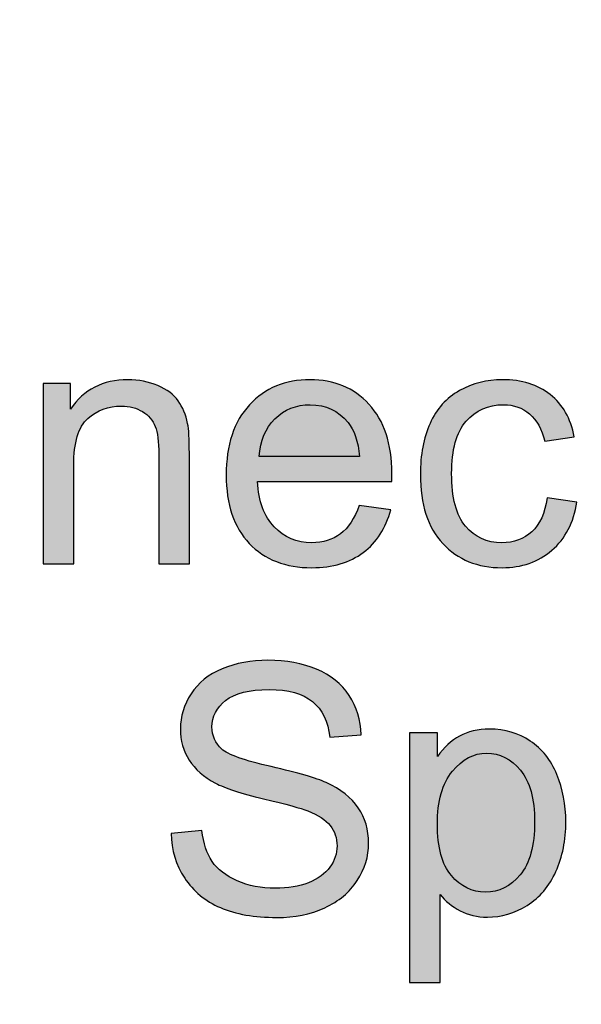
# Model space of a CAD drawing. Header units: millimetres. Extents: x -296 to 295, y -209 to 209.
# Tile 65 of 123: x -45.66 to -37.58, y 166.55 to 180.71. Entities that reach past the tile are written whole.
import ezdxf
from ezdxf.lldxf.tags import DXFTag

# ---------------------------------------------------------------- set-up
doc = ezdxf.new("R2010")
doc.units = ezdxf.units.MM
doc.header["$MEASUREMENT"] = 0
doc.layers.add('layer 1', color=7, linetype='Continuous')
tags = doc.linetypes.add('New Line2', pattern=[1.5, 1, -0.5]).pattern_tags.tags
tags[6:7] = [DXFTag(74, 4), DXFTag(75, 0), DXFTag(340, '0'), DXFTag(46, 1.0), DXFTag(50, 0.0), DXFTag(44, 0.0), DXFTag(45, 0.0)]
tags[4:5] = [DXFTag(74, 4), DXFTag(75, 0), DXFTag(340, '0'), DXFTag(46, 1.0), DXFTag(50, 0.0), DXFTag(44, 0.0), DXFTag(45, 0.0)]

msp = doc.modelspace()

# ---------------------------------------------------------------- hatches: boundary and pattern name
at = {"layer": 'layer 1'}
h = msp.add_hatch(color=18, dxfattribs=at)
edge = h.paths.add_edge_path()
edge.add_spline(control_points=[(-45.3254, 172.8839), (-45.3254, 172.8839), (-45.3254, 175.4789), (-45.3254, 175.4789), (-45.3254, 175.4789), (-44.9304, 175.4789), (-44.9304, 175.4789), (-44.9304, 175.4789), (-44.9304, 175.1106), (-44.9304, 175.1106), (-44.7404, 175.3931), (-44.4654, 175.5339), (-44.1062, 175.5339), (-43.9496, 175.5339), (-43.8062, 175.5056), (-43.6754, 175.4497), (-43.5446, 175.3939), (-43.4462, 175.3197), (-43.3812, 175.2289), (-43.3162, 175.1381), (-43.2704, 175.0297), (-43.2446, 174.9047), (-43.2287, 174.8231), (-43.2204, 174.6806), (-43.2204, 174.4772), (-43.2204, 174.4772), (-43.2204, 172.8839), (-43.2204, 172.8839), (-43.2204, 172.8839), (-43.6604, 172.8839), (-43.6604, 172.8839), (-43.6604, 172.8839), (-43.6604, 174.4606), (-43.6604, 174.4606), (-43.6604, 174.6397), (-43.6771, 174.7739), (-43.7112, 174.8622), (-43.7454, 174.9506), (-43.8062, 175.0214), (-43.8929, 175.0747), (-43.9796, 175.1272), (-44.0821, 175.1539), (-44.1987, 175.1539), (-44.3854, 175.1539), (-44.5462, 175.0947), (-44.6821, 174.9756), (-44.8179, 174.8572), (-44.8854, 174.6314), (-44.8854, 174.2997), (-44.8854, 174.2997), (-44.8854, 172.8839), (-44.8854, 172.8839), (-44.8854, 172.8839), (-45.3254, 172.8839), (-45.3254, 172.8839)], knot_values=[0, 0, 0, 0, 0.0555556, 0.0555556, 0.0555556, 0.1111111, 0.1111111, 0.1111111, 0.1666667, 0.1666667, 0.1666667, 0.2222222, 0.2222222, 0.2222222, 0.2777778, 0.2777778, 0.2777778, 0.3333333, 0.3333333, 0.3333333, 0.3888889, 0.3888889, 0.3888889, 0.4444444, 0.4444444, 0.4444444, 0.5, 0.5, 0.5, 0.5555556, 0.5555556, 0.5555556, 0.6111111, 0.6111111, 0.6111111, 0.6666667, 0.6666667, 0.6666667, 0.7222222, 0.7222222, 0.7222222, 0.7777778, 0.7777778, 0.7777778, 0.8333333, 0.8333333, 0.8333333, 0.8888889, 0.8888889, 0.8888889, 0.9444444, 0.9444444, 0.9444444, 1, 1, 1, 1], degree=3, periodic=1)
h = msp.add_hatch(color=18, dxfattribs=at)
edge = h.paths.add_edge_path()
edge.add_spline(control_points=[(-40.7746, 173.7239), (-40.7746, 173.7239), (-40.3196, 173.6639), (-40.3196, 173.6639), (-40.3904, 173.3997), (-40.5229, 173.1939), (-40.7163, 173.0481), (-40.9096, 172.9022), (-41.1563, 172.8289), (-41.4571, 172.8289), (-41.8354, 172.8289), (-42.1354, 172.9456), (-42.3571, 173.1789), (-42.5788, 173.4114), (-42.6896, 173.7389), (-42.6896, 174.1597), (-42.6896, 174.5947), (-42.5779, 174.9331), (-42.3538, 175.1731), (-42.1296, 175.4139), (-41.8388, 175.5339), (-41.4813, 175.5339), (-41.1354, 175.5339), (-40.8529, 175.4164), (-40.6338, 175.1806), (-40.4146, 174.9447), (-40.3046, 174.6131), (-40.3046, 174.1856), (-40.3046, 174.1597), (-40.3054, 174.1206), (-40.3071, 174.0689), (-40.3071, 174.0689), (-42.2396, 174.0689), (-42.2396, 174.0689), (-42.2229, 173.7847), (-42.1429, 173.5664), (-41.9979, 173.4156), (-41.8538, 173.2647), (-41.6729, 173.1889), (-41.4571, 173.1889), (-41.2963, 173.1889), (-41.1588, 173.2314), (-41.0454, 173.3164), (-40.9313, 173.4014), (-40.8413, 173.5372), (-40.7746, 173.7239)], knot_values=[0, 0, 0, 0, 0.0666667, 0.0666667, 0.0666667, 0.1333333, 0.1333333, 0.1333333, 0.2, 0.2, 0.2, 0.2666667, 0.2666667, 0.2666667, 0.3333333, 0.3333333, 0.3333333, 0.4, 0.4, 0.4, 0.4666667, 0.4666667, 0.4666667, 0.5333333, 0.5333333, 0.5333333, 0.6, 0.6, 0.6, 0.6666667, 0.6666667, 0.6666667, 0.7333333, 0.7333333, 0.7333333, 0.8, 0.8, 0.8, 0.8666667, 0.8666667, 0.8666667, 0.9333333, 0.9333333, 0.9333333, 1, 1, 1, 1], degree=3, periodic=1)
h = msp.add_hatch(color=18, dxfattribs=at)
edge = h.paths.add_edge_path()
edge.add_spline(control_points=[(-38.0688, 173.8339), (-38.0688, 173.8339), (-37.6388, 173.7739), (-37.6388, 173.7739), (-37.6863, 173.4781), (-37.8063, 173.2472), (-38.0005, 173.0797), (-38.1946, 172.9122), (-38.4338, 172.8289), (-38.7163, 172.8289), (-39.0705, 172.8289), (-39.3555, 172.9447), (-39.5705, 173.1764), (-39.7863, 173.4081), (-39.8938, 173.7397), (-39.8938, 174.1714), (-39.8938, 174.4514), (-39.8471, 174.6956), (-39.7546, 174.9056), (-39.6621, 175.1147), (-39.5213, 175.2722), (-39.3313, 175.3764), (-39.1421, 175.4814), (-38.9363, 175.5339), (-38.713, 175.5339), (-38.4321, 175.5339), (-38.2013, 175.4631), (-38.023, 175.3206), (-37.8438, 175.1781), (-37.7288, 174.9756), (-37.6788, 174.7139), (-37.6788, 174.7139), (-38.1038, 174.6489), (-38.1038, 174.6489), (-38.1446, 174.8231), (-38.2163, 174.9539), (-38.3205, 175.0422), (-38.4238, 175.1297), (-38.5488, 175.1739), (-38.6955, 175.1739), (-38.9171, 175.1739), (-39.0971, 175.0947), (-39.2363, 174.9364), (-39.3746, 174.7772), (-39.4438, 174.5272), (-39.4438, 174.1839), (-39.4438, 173.8356), (-39.3771, 173.5831), (-39.2438, 173.4256), (-39.1096, 173.2681), (-38.9355, 173.1889), (-38.7213, 173.1889), (-38.548, 173.1889), (-38.4038, 173.2414), (-38.2888, 173.3472), (-38.173, 173.4522), (-38.0996, 173.6147), (-38.0688, 173.8339)], knot_values=[0, 0, 0, 0, 0.0526316, 0.0526316, 0.0526316, 0.1052632, 0.1052632, 0.1052632, 0.1578947, 0.1578947, 0.1578947, 0.2105263, 0.2105263, 0.2105263, 0.2631579, 0.2631579, 0.2631579, 0.3157895, 0.3157895, 0.3157895, 0.3684211, 0.3684211, 0.3684211, 0.4210526, 0.4210526, 0.4210526, 0.4736842, 0.4736842, 0.4736842, 0.5263158, 0.5263158, 0.5263158, 0.5789474, 0.5789474, 0.5789474, 0.6315789, 0.6315789, 0.6315789, 0.6842105, 0.6842105, 0.6842105, 0.7368421, 0.7368421, 0.7368421, 0.7894737, 0.7894737, 0.7894737, 0.8421053, 0.8421053, 0.8421053, 0.8947368, 0.8947368, 0.8947368, 0.9473684, 0.9473684, 0.9473684, 1, 1, 1, 1], degree=3, periodic=1)
h = msp.add_hatch(color=18, dxfattribs=at)
edge = h.paths.add_edge_path()
edge.add_spline(control_points=[(-42.2146, 174.4289), (-42.2146, 174.4289), (-40.7696, 174.4289), (-40.7696, 174.4289), (-40.7888, 174.6472), (-40.8446, 174.8106), (-40.9354, 174.9197), (-41.0746, 175.0889), (-41.2563, 175.1739), (-41.4788, 175.1739), (-41.6804, 175.1739), (-41.8496, 175.1064), (-41.9871, 174.9714), (-42.1238, 174.8364), (-42.1996, 174.6556), (-42.2146, 174.4289)], knot_values=[0, 0, 0, 0, 0.2, 0.2, 0.2, 0.4, 0.4, 0.4, 0.6, 0.6, 0.6, 0.8, 0.8, 0.8, 1, 1, 1, 1], degree=3, periodic=1)
h = msp.add_hatch(color=18, dxfattribs=at)
edge = h.paths.add_edge_path()
edge.add_spline(control_points=[(-43.4842, 169.0066), (-43.4842, 169.0066), (-43.0392, 169.0466), (-43.0392, 169.0466), (-43.0184, 168.8666), (-42.9692, 168.7191), (-42.8917, 168.6033), (-42.8142, 168.4883), (-42.6942, 168.3949), (-42.5317, 168.3233), (-42.3692, 168.2524), (-42.1859, 168.2166), (-41.9825, 168.2166), (-41.8017, 168.2166), (-41.6425, 168.2433), (-41.5042, 168.2974), (-41.3659, 168.3516), (-41.2634, 168.4258), (-41.1959, 168.5199), (-41.1284, 168.6141), (-41.0942, 168.7166), (-41.0942, 168.8266), (-41.0942, 168.9383), (-41.1267, 169.0358), (-41.1917, 169.1199), (-41.2567, 169.2033), (-41.3642, 169.2733), (-41.5142, 169.3308), (-41.61, 169.3674), (-41.8225, 169.4258), (-42.1517, 169.5049), (-42.4809, 169.5841), (-42.7109, 169.6583), (-42.8425, 169.7283), (-43.0134, 169.8183), (-43.14, 169.9299), (-43.2234, 170.0624), (-43.3075, 170.1949), (-43.3492, 170.3441), (-43.3492, 170.5083), (-43.3492, 170.6899), (-43.2975, 170.8591), (-43.195, 171.0158), (-43.0925, 171.1733), (-42.9434, 171.2924), (-42.7459, 171.3741), (-42.5492, 171.4558), (-42.33, 171.4966), (-42.0892, 171.4966), (-41.8242, 171.4966), (-41.59, 171.4541), (-41.3875, 171.3683), (-41.185, 171.2833), (-41.0292, 171.1574), (-40.92, 170.9908), (-40.8109, 170.8249), (-40.7525, 170.6366), (-40.7442, 170.4266), (-40.7442, 170.4266), (-41.1992, 170.3916), (-41.1992, 170.3916), (-41.2234, 170.6174), (-41.3059, 170.7883), (-41.4467, 170.9033), (-41.5875, 171.0191), (-41.7959, 171.0766), (-42.0709, 171.0766), (-42.3575, 171.0766), (-42.5667, 171.0241), (-42.6975, 170.9191), (-42.8284, 170.8141), (-42.8942, 170.6874), (-42.8942, 170.5391), (-42.8942, 170.4108), (-42.8475, 170.3049), (-42.755, 170.2216), (-42.6634, 170.1391), (-42.4259, 170.0533), (-42.0409, 169.9666), (-41.6559, 169.8791), (-41.3917, 169.8033), (-41.2484, 169.7383), (-41.0409, 169.6424), (-40.8867, 169.5216), (-40.7875, 169.3741), (-40.6884, 169.2274), (-40.6392, 169.0583), (-40.6392, 168.8666), (-40.6392, 168.6758), (-40.6934, 168.4974), (-40.8025, 168.3291), (-40.9117, 168.1608), (-41.0675, 168.0299), (-41.2717, 167.9366), (-41.4759, 167.8433), (-41.705, 167.7966), (-41.9609, 167.7966), (-42.2842, 167.7966), (-42.555, 167.8441), (-42.7734, 167.9383), (-42.9925, 168.0324), (-43.1634, 168.1741), (-43.2875, 168.3641), (-43.4125, 168.5533), (-43.4775, 168.7674), (-43.4842, 169.0066)], knot_values=[0, 0, 0, 0, 0.0285714, 0.0285714, 0.0285714, 0.0571429, 0.0571429, 0.0571429, 0.0857143, 0.0857143, 0.0857143, 0.1142857, 0.1142857, 0.1142857, 0.1428571, 0.1428571, 0.1428571, 0.1714286, 0.1714286, 0.1714286, 0.2, 0.2, 0.2, 0.2285714, 0.2285714, 0.2285714, 0.2571429, 0.2571429, 0.2571429, 0.2857143, 0.2857143, 0.2857143, 0.3142857, 0.3142857, 0.3142857, 0.3428571, 0.3428571, 0.3428571, 0.3714286, 0.3714286, 0.3714286, 0.4, 0.4, 0.4, 0.4285714, 0.4285714, 0.4285714, 0.4571429, 0.4571429, 0.4571429, 0.4857143, 0.4857143, 0.4857143, 0.5142857, 0.5142857, 0.5142857, 0.5428571, 0.5428571, 0.5428571, 0.5714286, 0.5714286, 0.5714286, 0.6, 0.6, 0.6, 0.6285714, 0.6285714, 0.6285714, 0.6571429, 0.6571429, 0.6571429, 0.6857143, 0.6857143, 0.6857143, 0.7142857, 0.7142857, 0.7142857, 0.7428571, 0.7428571, 0.7428571, 0.7714286, 0.7714286, 0.7714286, 0.8, 0.8, 0.8, 0.8285714, 0.8285714, 0.8285714, 0.8571429, 0.8571429, 0.8571429, 0.8857143, 0.8857143, 0.8857143, 0.9142857, 0.9142857, 0.9142857, 0.9428571, 0.9428571, 0.9428571, 0.9714286, 0.9714286, 0.9714286, 1, 1, 1, 1], degree=3, periodic=1)
h = msp.add_hatch(color=18, dxfattribs=at)
edge = h.paths.add_edge_path()
edge.add_spline(control_points=[(-40.0492, 166.8616), (-40.0492, 166.8616), (-40.0492, 170.4516), (-40.0492, 170.4516), (-40.0492, 170.4516), (-39.6492, 170.4516), (-39.6492, 170.4516), (-39.6492, 170.4516), (-39.6492, 170.1108), (-39.6492, 170.1108), (-39.555, 170.2424), (-39.4484, 170.3416), (-39.3292, 170.4074), (-39.2109, 170.4733), (-39.0667, 170.5066), (-38.8975, 170.5066), (-38.6759, 170.5066), (-38.4809, 170.4499), (-38.3117, 170.3358), (-38.1425, 170.2224), (-38.015, 170.0616), (-37.9284, 169.8549), (-37.8425, 169.6474), (-37.7992, 169.4208), (-37.7992, 169.1733), (-37.7992, 168.9091), (-37.8467, 168.6708), (-37.9417, 168.4583), (-38.0367, 168.2466), (-38.175, 168.0841), (-38.3567, 167.9708), (-38.5375, 167.8583), (-38.7284, 167.8016), (-38.9284, 167.8016), (-39.075, 167.8016), (-39.2067, 167.8324), (-39.3225, 167.8941), (-39.4392, 167.9558), (-39.5342, 168.0333), (-39.6092, 168.1274), (-39.6092, 168.1274), (-39.6092, 166.8616), (-39.6092, 166.8616), (-39.6092, 166.8616), (-40.0492, 166.8616), (-40.0492, 166.8616)], knot_values=[0, 0, 0, 0, 0.0666667, 0.0666667, 0.0666667, 0.1333333, 0.1333333, 0.1333333, 0.2, 0.2, 0.2, 0.2666667, 0.2666667, 0.2666667, 0.3333333, 0.3333333, 0.3333333, 0.4, 0.4, 0.4, 0.4666667, 0.4666667, 0.4666667, 0.5333333, 0.5333333, 0.5333333, 0.6, 0.6, 0.6, 0.6666667, 0.6666667, 0.6666667, 0.7333333, 0.7333333, 0.7333333, 0.8, 0.8, 0.8, 0.8666667, 0.8666667, 0.8666667, 0.9333333, 0.9333333, 0.9333333, 1, 1, 1, 1], degree=3, periodic=1)
h = msp.add_hatch(color=18, dxfattribs=at)
edge = h.paths.add_edge_path()
edge.add_spline(control_points=[(-39.6492, 169.1383), (-39.6492, 168.8058), (-39.5817, 168.5599), (-39.4475, 168.4008), (-39.3125, 168.2416), (-39.1492, 168.1616), (-38.9575, 168.1616), (-38.7625, 168.1616), (-38.5959, 168.2441), (-38.4575, 168.4091), (-38.3184, 168.5741), (-38.2492, 168.8291), (-38.2492, 169.1749), (-38.2492, 169.5049), (-38.3167, 169.7516), (-38.4525, 169.9158), (-38.5884, 170.0799), (-38.75, 170.1616), (-38.9384, 170.1616), (-39.125, 170.1616), (-39.29, 170.0741), (-39.4334, 169.8999), (-39.5775, 169.7249), (-39.6492, 169.4716), (-39.6492, 169.1383)], knot_values=[0, 0, 0, 0, 0.125, 0.125, 0.125, 0.25, 0.25, 0.25, 0.375, 0.375, 0.375, 0.5, 0.5, 0.5, 0.625, 0.625, 0.625, 0.75, 0.75, 0.75, 0.875, 0.875, 0.875, 1, 1, 1, 1], degree=3, periodic=1)

# ---------------------------------------------------------------- linework, layer by layer
at = {"layer": 'layer 1', "color": 1, "lineweight": 0}
msp.add_open_spline([(295.3283, 209.2747), (295.3283, 209.2747), (295.3283, -208.9236), (295.3283, -208.9236), (295.3283, -208.9236), (-296.1944, -208.9236), (-296.1944, -208.9236), (-296.1944, -208.9236), (-296.1944, 209.2747), (-296.1944, 209.2747), (-296.1944, 209.2747), (295.3283, 209.2747), (295.3283, 209.2747)], degree=3, knots=[0, 0, 0, 0, 0.25, 0.25, 0.25, 0.5, 0.5, 0.5, 0.75, 0.75, 0.75, 1, 1, 1, 1], dxfattribs=at)
at = {"layer": 'layer 1', "color": 5, "lineweight": 0}
msp.add_open_spline([(-281.2487, 194.7284), (-281.2487, 194.7284), (-281.2487, -197.0649), (-281.2487, -197.0649), (-281.2487, -197.0649), (283.3586, -197.0649), (283.3586, -197.0649)], degree=3, knots=[0, 0, 0, 0, 0.5, 0.5, 0.5, 1, 1, 1, 1], dxfattribs=at)
at = {"layer": 'layer 1', "color": 250, "linetype": 'New Line2', "lineweight": 18}
msp.add_open_spline([(-15.7936, 160.4462), (-15.7936, 160.4462), (-56.971, 160.4462), (-56.971, 160.4462), (-56.971, 160.4462), (-56.971, 185.4462), (-56.971, 185.4462), (-56.971, 185.4462), (-15.7936, 185.4462), (-15.7936, 185.4462), (-15.7936, 185.4462), (-15.7936, 160.4462), (-15.7936, 160.4462)], degree=3, knots=[0, 0, 0, 0, 0.25, 0.25, 0.25, 0.5, 0.5, 0.5, 0.75, 0.75, 0.75, 1, 1, 1, 1], dxfattribs=at)
at = {"layer": 'layer 1'}
for points, knots in [([(-45.3254, 172.8839), (-45.3254, 172.8839), (-45.3254, 175.4789), (-45.3254, 175.4789), (-45.3254, 175.4789), (-44.9304, 175.4789), (-44.9304, 175.4789), (-44.9304, 175.4789), (-44.9304, 175.1106), (-44.9304, 175.1106), (-44.7404, 175.3931), (-44.4654, 175.5339), (-44.1062, 175.5339), (-43.9496, 175.5339), (-43.8062, 175.5056), (-43.6754, 175.4497), (-43.5446, 175.3939), (-43.4462, 175.3197), (-43.3812, 175.2289), (-43.3162, 175.1381), (-43.2704, 175.0297), (-43.2446, 174.9047), (-43.2287, 174.8231), (-43.2204, 174.6806), (-43.2204, 174.4772), (-43.2204, 174.4772), (-43.2204, 172.8839), (-43.2204, 172.8839), (-43.2204, 172.8839), (-43.6604, 172.8839), (-43.6604, 172.8839), (-43.6604, 172.8839), (-43.6604, 174.4606), (-43.6604, 174.4606), (-43.6604, 174.6397), (-43.6771, 174.7739), (-43.7112, 174.8622), (-43.7454, 174.9506), (-43.8062, 175.0214), (-43.8929, 175.0747), (-43.9796, 175.1272), (-44.0821, 175.1539), (-44.1987, 175.1539), (-44.3854, 175.1539), (-44.5462, 175.0947), (-44.6821, 174.9756), (-44.8179, 174.8572), (-44.8854, 174.6314), (-44.8854, 174.2997), (-44.8854, 174.2997), (-44.8854, 172.8839), (-44.8854, 172.8839), (-44.8854, 172.8839), (-45.3254, 172.8839), (-45.3254, 172.8839)], [0, 0, 0, 0, 0.0555556, 0.0555556, 0.0555556, 0.1111111, 0.1111111, 0.1111111, 0.1666667, 0.1666667, 0.1666667, 0.2222222, 0.2222222, 0.2222222, 0.2777778, 0.2777778, 0.2777778, 0.3333333, 0.3333333, 0.3333333, 0.3888889, 0.3888889, 0.3888889, 0.4444444, 0.4444444, 0.4444444, 0.5, 0.5, 0.5, 0.5555556, 0.5555556, 0.5555556, 0.6111111, 0.6111111, 0.6111111, 0.6666667, 0.6666667, 0.6666667, 0.7222222, 0.7222222, 0.7222222, 0.7777778, 0.7777778, 0.7777778, 0.8333333, 0.8333333, 0.8333333, 0.8888889, 0.8888889, 0.8888889, 0.9444444, 0.9444444, 0.9444444, 1, 1, 1, 1]), ([(-40.7746, 173.7239), (-40.7746, 173.7239), (-40.3196, 173.6639), (-40.3196, 173.6639), (-40.3904, 173.3997), (-40.5229, 173.1939), (-40.7163, 173.0481), (-40.9096, 172.9022), (-41.1563, 172.8289), (-41.4571, 172.8289), (-41.8354, 172.8289), (-42.1354, 172.9456), (-42.3571, 173.1789), (-42.5788, 173.4114), (-42.6896, 173.7389), (-42.6896, 174.1597), (-42.6896, 174.5947), (-42.5779, 174.9331), (-42.3538, 175.1731), (-42.1296, 175.4139), (-41.8388, 175.5339), (-41.4813, 175.5339), (-41.1354, 175.5339), (-40.8529, 175.4164), (-40.6338, 175.1806), (-40.4146, 174.9447), (-40.3046, 174.6131), (-40.3046, 174.1856), (-40.3046, 174.1597), (-40.3054, 174.1206), (-40.3071, 174.0689), (-40.3071, 174.0689), (-42.2396, 174.0689), (-42.2396, 174.0689), (-42.2229, 173.7847), (-42.1429, 173.5664), (-41.9979, 173.4156), (-41.8538, 173.2647), (-41.6729, 173.1889), (-41.4571, 173.1889), (-41.2963, 173.1889), (-41.1588, 173.2314), (-41.0454, 173.3164), (-40.9313, 173.4014), (-40.8413, 173.5372), (-40.7746, 173.7239)], [0, 0, 0, 0, 0.0666667, 0.0666667, 0.0666667, 0.1333333, 0.1333333, 0.1333333, 0.2, 0.2, 0.2, 0.2666667, 0.2666667, 0.2666667, 0.3333333, 0.3333333, 0.3333333, 0.4, 0.4, 0.4, 0.4666667, 0.4666667, 0.4666667, 0.5333333, 0.5333333, 0.5333333, 0.6, 0.6, 0.6, 0.6666667, 0.6666667, 0.6666667, 0.7333333, 0.7333333, 0.7333333, 0.8, 0.8, 0.8, 0.8666667, 0.8666667, 0.8666667, 0.9333333, 0.9333333, 0.9333333, 1, 1, 1, 1]), ([(-38.0688, 173.8339), (-38.0688, 173.8339), (-37.6388, 173.7739), (-37.6388, 173.7739), (-37.6863, 173.4781), (-37.8063, 173.2472), (-38.0005, 173.0797), (-38.1946, 172.9122), (-38.4338, 172.8289), (-38.7163, 172.8289), (-39.0705, 172.8289), (-39.3555, 172.9447), (-39.5705, 173.1764), (-39.7863, 173.4081), (-39.8938, 173.7397), (-39.8938, 174.1714), (-39.8938, 174.4514), (-39.8471, 174.6956), (-39.7546, 174.9056), (-39.6621, 175.1147), (-39.5213, 175.2722), (-39.3313, 175.3764), (-39.1421, 175.4814), (-38.9363, 175.5339), (-38.713, 175.5339), (-38.4321, 175.5339), (-38.2013, 175.4631), (-38.023, 175.3206), (-37.8438, 175.1781), (-37.7288, 174.9756), (-37.6788, 174.7139), (-37.6788, 174.7139), (-38.1038, 174.6489), (-38.1038, 174.6489), (-38.1446, 174.8231), (-38.2163, 174.9539), (-38.3205, 175.0422), (-38.4238, 175.1297), (-38.5488, 175.1739), (-38.6955, 175.1739), (-38.9171, 175.1739), (-39.0971, 175.0947), (-39.2363, 174.9364), (-39.3746, 174.7772), (-39.4438, 174.5272), (-39.4438, 174.1839), (-39.4438, 173.8356), (-39.3771, 173.5831), (-39.2438, 173.4256), (-39.1096, 173.2681), (-38.9355, 173.1889), (-38.7213, 173.1889), (-38.548, 173.1889), (-38.4038, 173.2414), (-38.2888, 173.3472), (-38.173, 173.4522), (-38.0996, 173.6147), (-38.0688, 173.8339)], [0, 0, 0, 0, 0.0526316, 0.0526316, 0.0526316, 0.1052632, 0.1052632, 0.1052632, 0.1578947, 0.1578947, 0.1578947, 0.2105263, 0.2105263, 0.2105263, 0.2631579, 0.2631579, 0.2631579, 0.3157895, 0.3157895, 0.3157895, 0.3684211, 0.3684211, 0.3684211, 0.4210526, 0.4210526, 0.4210526, 0.4736842, 0.4736842, 0.4736842, 0.5263158, 0.5263158, 0.5263158, 0.5789474, 0.5789474, 0.5789474, 0.6315789, 0.6315789, 0.6315789, 0.6842105, 0.6842105, 0.6842105, 0.7368421, 0.7368421, 0.7368421, 0.7894737, 0.7894737, 0.7894737, 0.8421053, 0.8421053, 0.8421053, 0.8947368, 0.8947368, 0.8947368, 0.9473684, 0.9473684, 0.9473684, 1, 1, 1, 1]), ([(-42.2146, 174.4289), (-42.2146, 174.4289), (-40.7696, 174.4289), (-40.7696, 174.4289), (-40.7888, 174.6472), (-40.8446, 174.8106), (-40.9354, 174.9197), (-41.0746, 175.0889), (-41.2563, 175.1739), (-41.4788, 175.1739), (-41.6804, 175.1739), (-41.8496, 175.1064), (-41.9871, 174.9714), (-42.1238, 174.8364), (-42.1996, 174.6556), (-42.2146, 174.4289)], [0, 0, 0, 0, 0.2, 0.2, 0.2, 0.4, 0.4, 0.4, 0.6, 0.6, 0.6, 0.8, 0.8, 0.8, 1, 1, 1, 1]), ([(-43.4842, 169.0066), (-43.4842, 169.0066), (-43.0392, 169.0466), (-43.0392, 169.0466), (-43.0184, 168.8666), (-42.9692, 168.7191), (-42.8917, 168.6033), (-42.8142, 168.4883), (-42.6942, 168.3949), (-42.5317, 168.3233), (-42.3692, 168.2524), (-42.1859, 168.2166), (-41.9825, 168.2166), (-41.8017, 168.2166), (-41.6425, 168.2433), (-41.5042, 168.2974), (-41.3659, 168.3516), (-41.2634, 168.4258), (-41.1959, 168.5199), (-41.1284, 168.6141), (-41.0942, 168.7166), (-41.0942, 168.8266), (-41.0942, 168.9383), (-41.1267, 169.0358), (-41.1917, 169.1199), (-41.2567, 169.2033), (-41.3642, 169.2733), (-41.5142, 169.3308), (-41.61, 169.3674), (-41.8225, 169.4258), (-42.1517, 169.5049), (-42.4809, 169.5841), (-42.7109, 169.6583), (-42.8425, 169.7283), (-43.0134, 169.8183), (-43.14, 169.9299), (-43.2234, 170.0624), (-43.3075, 170.1949), (-43.3492, 170.3441), (-43.3492, 170.5083), (-43.3492, 170.6899), (-43.2975, 170.8591), (-43.195, 171.0158), (-43.0925, 171.1733), (-42.9434, 171.2924), (-42.7459, 171.3741), (-42.5492, 171.4558), (-42.33, 171.4966), (-42.0892, 171.4966), (-41.8242, 171.4966), (-41.59, 171.4541), (-41.3875, 171.3683), (-41.185, 171.2833), (-41.0292, 171.1574), (-40.92, 170.9908), (-40.8109, 170.8249), (-40.7525, 170.6366), (-40.7442, 170.4266), (-40.7442, 170.4266), (-41.1992, 170.3916), (-41.1992, 170.3916), (-41.2234, 170.6174), (-41.3059, 170.7883), (-41.4467, 170.9033), (-41.5875, 171.0191), (-41.7959, 171.0766), (-42.0709, 171.0766), (-42.3575, 171.0766), (-42.5667, 171.0241), (-42.6975, 170.9191), (-42.8284, 170.8141), (-42.8942, 170.6874), (-42.8942, 170.5391), (-42.8942, 170.4108), (-42.8475, 170.3049), (-42.755, 170.2216), (-42.6634, 170.1391), (-42.4259, 170.0533), (-42.0409, 169.9666), (-41.6559, 169.8791), (-41.3917, 169.8033), (-41.2484, 169.7383), (-41.0409, 169.6424), (-40.8867, 169.5216), (-40.7875, 169.3741), (-40.6884, 169.2274), (-40.6392, 169.0583), (-40.6392, 168.8666), (-40.6392, 168.6758), (-40.6934, 168.4974), (-40.8025, 168.3291), (-40.9117, 168.1608), (-41.0675, 168.0299), (-41.2717, 167.9366), (-41.4759, 167.8433), (-41.705, 167.7966), (-41.9609, 167.7966), (-42.2842, 167.7966), (-42.555, 167.8441), (-42.7734, 167.9383), (-42.9925, 168.0324), (-43.1634, 168.1741), (-43.2875, 168.3641), (-43.4125, 168.5533), (-43.4775, 168.7674), (-43.4842, 169.0066)], [0, 0, 0, 0, 0.0285714, 0.0285714, 0.0285714, 0.0571429, 0.0571429, 0.0571429, 0.0857143, 0.0857143, 0.0857143, 0.1142857, 0.1142857, 0.1142857, 0.1428571, 0.1428571, 0.1428571, 0.1714286, 0.1714286, 0.1714286, 0.2, 0.2, 0.2, 0.2285714, 0.2285714, 0.2285714, 0.2571429, 0.2571429, 0.2571429, 0.2857143, 0.2857143, 0.2857143, 0.3142857, 0.3142857, 0.3142857, 0.3428571, 0.3428571, 0.3428571, 0.3714286, 0.3714286, 0.3714286, 0.4, 0.4, 0.4, 0.4285714, 0.4285714, 0.4285714, 0.4571429, 0.4571429, 0.4571429, 0.4857143, 0.4857143, 0.4857143, 0.5142857, 0.5142857, 0.5142857, 0.5428571, 0.5428571, 0.5428571, 0.5714286, 0.5714286, 0.5714286, 0.6, 0.6, 0.6, 0.6285714, 0.6285714, 0.6285714, 0.6571429, 0.6571429, 0.6571429, 0.6857143, 0.6857143, 0.6857143, 0.7142857, 0.7142857, 0.7142857, 0.7428571, 0.7428571, 0.7428571, 0.7714286, 0.7714286, 0.7714286, 0.8, 0.8, 0.8, 0.8285714, 0.8285714, 0.8285714, 0.8571429, 0.8571429, 0.8571429, 0.8857143, 0.8857143, 0.8857143, 0.9142857, 0.9142857, 0.9142857, 0.9428571, 0.9428571, 0.9428571, 0.9714286, 0.9714286, 0.9714286, 1, 1, 1, 1]), ([(-40.0492, 166.8616), (-40.0492, 166.8616), (-40.0492, 170.4516), (-40.0492, 170.4516), (-40.0492, 170.4516), (-39.6492, 170.4516), (-39.6492, 170.4516), (-39.6492, 170.4516), (-39.6492, 170.1108), (-39.6492, 170.1108), (-39.555, 170.2424), (-39.4484, 170.3416), (-39.3292, 170.4074), (-39.2109, 170.4733), (-39.0667, 170.5066), (-38.8975, 170.5066), (-38.6759, 170.5066), (-38.4809, 170.4499), (-38.3117, 170.3358), (-38.1425, 170.2224), (-38.015, 170.0616), (-37.9284, 169.8549), (-37.8425, 169.6474), (-37.7992, 169.4208), (-37.7992, 169.1733), (-37.7992, 168.9091), (-37.8467, 168.6708), (-37.9417, 168.4583), (-38.0367, 168.2466), (-38.175, 168.0841), (-38.3567, 167.9708), (-38.5375, 167.8583), (-38.7284, 167.8016), (-38.9284, 167.8016), (-39.075, 167.8016), (-39.2067, 167.8324), (-39.3225, 167.8941), (-39.4392, 167.9558), (-39.5342, 168.0333), (-39.6092, 168.1274), (-39.6092, 168.1274), (-39.6092, 166.8616), (-39.6092, 166.8616), (-39.6092, 166.8616), (-40.0492, 166.8616), (-40.0492, 166.8616)], [0, 0, 0, 0, 0.0666667, 0.0666667, 0.0666667, 0.1333333, 0.1333333, 0.1333333, 0.2, 0.2, 0.2, 0.2666667, 0.2666667, 0.2666667, 0.3333333, 0.3333333, 0.3333333, 0.4, 0.4, 0.4, 0.4666667, 0.4666667, 0.4666667, 0.5333333, 0.5333333, 0.5333333, 0.6, 0.6, 0.6, 0.6666667, 0.6666667, 0.6666667, 0.7333333, 0.7333333, 0.7333333, 0.8, 0.8, 0.8, 0.8666667, 0.8666667, 0.8666667, 0.9333333, 0.9333333, 0.9333333, 1, 1, 1, 1]), ([(-39.6492, 169.1383), (-39.6492, 168.8058), (-39.5817, 168.5599), (-39.4475, 168.4008), (-39.3125, 168.2416), (-39.1492, 168.1616), (-38.9575, 168.1616), (-38.7625, 168.1616), (-38.5959, 168.2441), (-38.4575, 168.4091), (-38.3184, 168.5741), (-38.2492, 168.8291), (-38.2492, 169.1749), (-38.2492, 169.5049), (-38.3167, 169.7516), (-38.4525, 169.9158), (-38.5884, 170.0799), (-38.75, 170.1616), (-38.9384, 170.1616), (-39.125, 170.1616), (-39.29, 170.0741), (-39.4334, 169.8999), (-39.5775, 169.7249), (-39.6492, 169.4716), (-39.6492, 169.1383)], [0, 0, 0, 0, 0.125, 0.125, 0.125, 0.25, 0.25, 0.25, 0.375, 0.375, 0.375, 0.5, 0.5, 0.5, 0.625, 0.625, 0.625, 0.75, 0.75, 0.75, 0.875, 0.875, 0.875, 1, 1, 1, 1])]:
    msp.add_open_spline(points, degree=3, knots=knots, dxfattribs=at)

doc.saveas('drawing.dxf')
